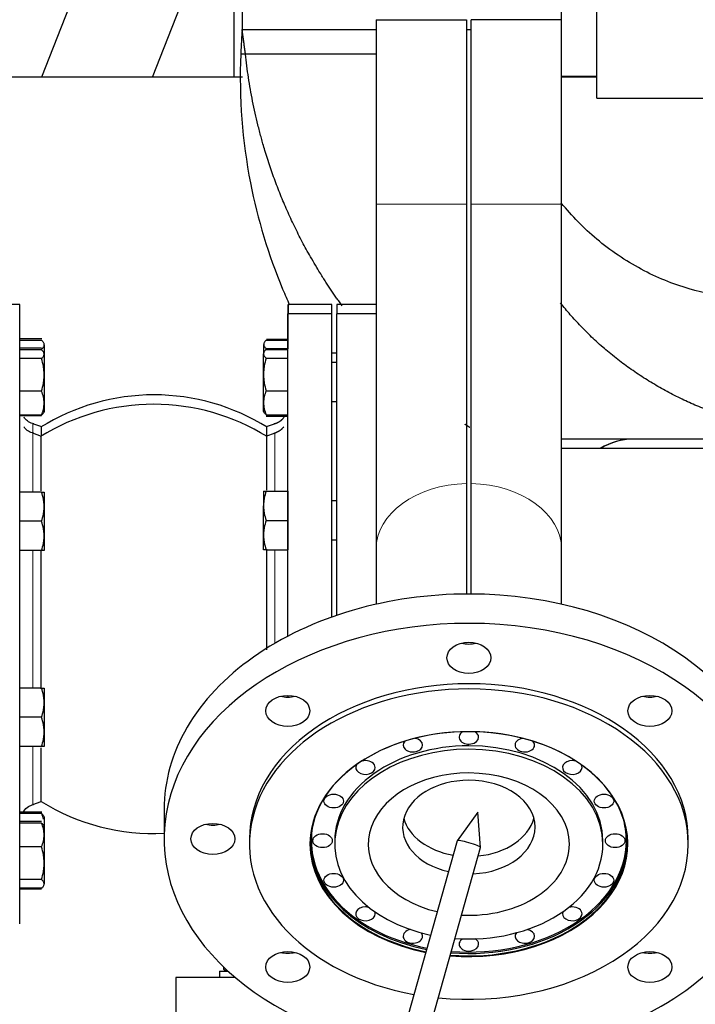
# Model space of a CAD drawing. Header units: inches. Extents: x 0 to 29700, y -16 to 21000.
# Tile 93 of 256: x 2117 to 2394, y 15903 to 16306. Entities that reach past the tile are written whole.
import ezdxf

# ---------------------------------------------------------------- set-up
doc = ezdxf.new("R2010")
doc.units = ezdxf.units.IN
doc.layers.add('1', color=7, linetype='Continuous', true_color=0xffffff)

msp = doc.modelspace()

# ---------------------------------------------------------------- linework, layer by layer
at = {"layer": '1', "color": 2, "linetype": 'Continuous', "lineweight": 25}
for p, q in [((2207.901, 16443.494), (2207.901, 16302.494)), ((2178.778, 16418.975), (2125.672, 16282.91)), ((2353.401, 16274.35), (2353.401, 16377.377)), ((2171.189, 16282.915), (2207.9, 16376.974)), ((2204.497, 16368.25), (2204.497, 16282.92)), ((2338.901, 16306.494), (2338.901, 16346.494)), ((2262.851, 16306.494), (2262.851, 16230.836)), ((2262.851, 16306.494), (2299.901, 16306.494)), ((2338.951, 16306.494), (2301.901, 16306.494)), ((2338.951, 16230.836), (2338.951, 16306.494)), ((2207.901, 16302.494), (2262.851, 16302.494)), ((2207.901, 16302.494), (2262.851, 16302.494)), ((2299.901, 16302.494), (2301.9, 16302.494)), ((2299.901, 16302.494), (2301.9, 16302.494)), ((2208.049, 16282.916), (2107.901, 16282.916)), ((2353.396, 16282.916), (2338.947, 16282.916)), ((2338.951, 16283.388), (2353.401, 16283.388)), ((2353.401, 16274.35), (2458.767, 16274.35)), ((2262.851, 16230.836), (2262.851, 16089.415)), ((2338.951, 16089.415), (2338.951, 16230.836)), ((2116.753, 16189.694), (2098.753, 16189.694)), ((2244.753, 16189.694), (2226.753, 16189.694)), ((2244.753, 16189.694), (2244.753, 16189.694)), ((2246.753, 16189.694), (2246.753, 16185.839)), ((2262.851, 16189.694), (2246.753, 16189.694)), ((2244.675, 16185.839), (2226.675, 16185.839)), ((2244.675, 16185.839), (2244.675, 16185.839)), ((2262.851, 16185.839), (2246.675, 16185.839)), ((2246.675, 16185.839), (2246.675, 16176.324)), ((2125.707, 16175.622), (2116.778, 16175.622)), ((2217.85, 16175.492), (2226.662, 16175.492)), ((2246.675, 16176.324), (2246.675, 16062.263)), ((2116.7, 16171.157), (2116.7, 16171.768)), ((2125.628, 16171.768), (2116.7, 16171.768)), ((2116.7, 16167.57), (2116.7, 16171.157)), ((2125.628, 16171.157), (2116.7, 16171.157)), ((2116.778, 16171.768), (2116.778, 16175.011)), ((2125.707, 16175.011), (2116.778, 16175.011)), ((2126.778, 16173.218), (2126.778, 16164.733)), ((2216.778, 16169.918), (2216.778, 16173.366)), ((2217.772, 16171.638), (2226.7, 16171.638)), ((2217.772, 16171.305), (2226.7, 16171.305)), ((2217.85, 16175.159), (2226.662, 16175.159)), ((2125.628, 16167.57), (2116.7, 16167.57)), ((2116.7, 16154.186), (2116.7, 16167.57)), ((2126.7, 16169.364), (2126.7, 16160.878)), ((2216.7, 16161.026), (2216.7, 16169.512)), ((2217.772, 16167.718), (2226.7, 16167.718)), ((2246.676, 16169.775), (2244.772, 16169.775)), ((2116.7, 16165.911), (2116.692, 16165.911)), ((2116.7, 16165.773), (2116.692, 16165.773)), ((2126.778, 16164.733), (2126.778, 16153.142)), ((2246.675, 16165.92), (2244.693, 16165.92)), ((2126.7, 16160.878), (2126.7, 16149.287)), ((2216.7, 16149.435), (2216.7, 16161.026)), ((2116.7, 16144.388), (2116.7, 16154.186)), ((2125.628, 16154.186), (2116.7, 16154.186)), ((2126.778, 16153.142), (2126.778, 16149.627)), ((2217.772, 16154.334), (2226.7, 16154.334)), ((2116.697, 16149.773), (2116.7, 16149.773)), ((2126.7, 16149.287), (2126.7, 16145.773)), ((2216.7, 16145.92), (2216.7, 16149.435)), ((2244.698, 16149.92), (2246.675, 16149.92)), ((2125.628, 16144.388), (2116.7, 16144.388)), ((2125.628, 16144.055), (2116.7, 16144.055)), ((2217.772, 16144.536), (2226.7, 16144.536)), ((2217.772, 16143.925), (2226.672, 16143.925)), ((2125.747, 16139.507), (2122.081, 16140.806)), ((2221.425, 16140.806), (2217.76, 16139.507)), ((2125.668, 16135.653), (2122.003, 16136.951)), ((2221.347, 16136.951), (2217.681, 16135.653)), ((2368.087, 16134.544), (2338.951, 16134.544)), ((2368.168, 16134.544), (2368.087, 16134.544)), ((2368.168, 16134.544), (2368.087, 16134.544)), ((2457.537, 16134.544), (2368.168, 16134.544)), ((2481.933, 16130.689), (2338.952, 16130.689)), ((2299.901, 16116.311), (2299.901, 16071.022)), ((2301.901, 16071.022), (2301.901, 16116.311)), ((2125.628, 16112.852), (2116.704, 16112.852)), ((2126.7, 16112.852), (2126.7, 16106.852)), ((2216.7, 16113.19), (2216.7, 16107.19)), ((2217.772, 16113.19), (2226.7, 16113.19)), ((2226.7, 16113.19), (2226.7, 16101.19)), ((2126.7, 16106.852), (2126.7, 16094.852)), ((2216.7, 16095.19), (2216.7, 16107.19)), ((2226.701, 16109.19), (2226.7, 16109.19)), ((2246.675, 16109.19), (2244.705, 16109.19)), ((2125.628, 16100.852), (2116.706, 16100.852)), ((2217.772, 16101.19), (2226.7, 16101.19)), ((2226.7, 16101.19), (2226.7, 16089.19)), ((2126.7, 16094.852), (2126.7, 16088.852)), ((2216.7, 16089.19), (2216.7, 16095.19)), ((2244.707, 16093.19), (2246.675, 16093.19)), ((2125.628, 16088.852), (2116.707, 16088.852)), ((2217.772, 16089.19), (2226.7, 16089.19)), ((2262.851, 16089.415), (2262.851, 16066.829)), ((2338.951, 16066.829), (2338.951, 16089.415)), ((2125.628, 16032.488), (2116.707, 16032.488)), ((2126.7, 16032.488), (2126.7, 16026.488)), ((2126.7, 16026.488), (2126.7, 16014.488)), ((2226.7, 16029.479), (2226.7, 16028.772)), ((2226.702, 16028.827), (2226.7, 16028.827)), ((2125.628, 16020.488), (2116.706, 16020.488)), ((2126.7, 16014.488), (2126.7, 16008.488)), ((2125.628, 16008.488), (2116.704, 16008.488)), ((2122.003, 15984.727), (2125.478, 15985.959)), ((2125.707, 15981.619), (2116.778, 15981.619)), ((2175.901, 15982.636), (2175.901, 15970.615)), ((2304.597, 15981.632), (2296.099, 15969.869)), ((2305.717, 15967.164), (2304.597, 15981.632)), ((2116.7, 15977.15), (2116.7, 15977.765)), ((2125.628, 15977.765), (2116.7, 15977.765)), ((2125.707, 15981.005), (2116.778, 15981.005)), ((2126.778, 15979.62), (2126.778, 15976.106)), ((2116.7, 15967.352), (2116.7, 15977.15)), ((2125.628, 15977.15), (2116.7, 15977.15)), ((2126.7, 15975.766), (2126.7, 15972.251)), ((2126.778, 15976.106), (2126.778, 15964.515)), ((2296.088, 15969.848), (1973.248, 14822.172)), ((2116.7, 15971.908), (2116.697, 15971.908)), ((2116.7, 15971.766), (2116.697, 15971.766)), ((2126.7, 15972.251), (2126.7, 15960.66)), ((2210.901, 15970.615), (2210.901, 15968.494)), ((2245.901, 15969.908), (2245.901, 15968.494)), ((2355.901, 15968.494), (2355.901, 15969.908)), ((2390.901, 15968.494), (2390.901, 15970.615)), ((1982.875, 14819.464), (2305.715, 15967.14)), ((2125.628, 15967.352), (2116.7, 15967.352)), ((2116.7, 15953.968), (2116.7, 15967.352)), ((2305.714, 15967.14), (2305.715, 15967.14)), ((2305.715, 15967.14), (2305.717, 15967.164)), ((2126.778, 15964.515), (2126.778, 15956.029)), ((2126.7, 15960.66), (2126.7, 15952.175)), ((2116.692, 15955.766), (2116.7, 15955.766)), ((2116.7, 15950.382), (2116.7, 15953.968)), ((2125.628, 15953.968), (2116.7, 15953.968)), ((2125.628, 15950.382), (2116.7, 15950.382)), ((2125.628, 15950.052), (2116.7, 15950.052)), ((2116.683, 15939.694), (2116.753, 15939.694)), ((2200.206, 15918.244), (2200.206, 15917.198)), ((2200.206, 15917.198), (2201.598, 15916.394)), ((2205.114, 15913.827), (2180.654, 15913.827)), ((2180.654, 15913.827), (2180.654, 15898.827)), ((2198.598, 15916.394), (2202.183, 15916.394)), ((2198.598, 15916.394), (2198.598, 15913.894)), ((2198.598, 15913.894), (2205.034, 15913.894)), ((2204.598, 15913.893), (2204.598, 15913.826))]:
    msp.add_line(p, q, dxfattribs=at)
at = {"layer": '1', "color": 110, "linetype": 'Continuous', "lineweight": 13}
for p, q in [((2262.851, 16230.836), (2299.901, 16230.836)), ((2338.951, 16230.836), (2301.901, 16230.836))]:
    msp.add_line(p, q, dxfattribs=at)
at = {"layer": '1', "color": 2, "linetype": 'Continuous', "lineweight": 25}
for centre, start, end in [((2171.753, 16064.694), 90, 121.88578), ((2171.753, 16064.694), 58.11616, 90), ((2171.675, 16060.839), 90, 121.88578), ((2171.675, 16060.839), 58.11616, 90), ((2171.675, 16060.839), 238.30335, 272.75274)]:
    msp.add_arc(centre, 87.985, start, end, dxfattribs=at)
for centre, major_axis, ratio, start_param, end_param in [((2116.753, 16064.694), (0, -125), 0.0002603, 2.5899704, 3.1415128), ((2226.753, 16064.694), (0, 125), 0.0002603, 0, 0.2490476), ((2226.753, 16064.694), (0, 125), 0.0002603, 6.0342905, 6.2831853), ((2244.753, 16064.694), (0, 125), 0.0002603, 5.8922316, 6.2831853), ((2116.675, 16060.839), (0, -125), 0.0002603, 0.0000219, 3.1415128), ((2226.675, 16060.839), (0, 125), 0.0002603, 0, 0.4825072), ((2226.675, 16060.839), (0, 125), 0.0002603, 5.8922316, 6.2831853), ((2244.675, 16060.839), (0, 125), 0.0002603, 5.8922316, 6.2831853), ((2244.753, 16064.694), (0, 125), 0.0002603, 5.6542559, 5.8922316), ((2226.675, 16060.839), (0, 125), 0.0002603, 4.6557203, 5.8922316), ((2244.675, 16060.839), (0, 125), 0.0002603, 4.7183558, 5.8922316), ((2226.675, 16060.839), (0, 83.653), 0.0002603, 5.8922316, 6.1707534), ((2226.675, 16060.839), (0, 83.653), 0.0002603, 5.3884968, 5.8922316), ((2368.087, 16064.694), (0, -69.85), 0.580703, 3.1415927, 3.4752887), ((2368.168, 16064.694), (0, 69.85), 0.580703, 0, 0.3337942), ((2226.7, 16101.19), (0, 9), 0.0002603, 5.8922316, 6.2831802), ((2226.7, 16101.19), (0, 9), 0.0002603, 3.1415978, 5.8922316), ((2226.675, 16060.839), (0, 83.653), 0.0002603, 4.6276423, 5.0581387), ((2300.901, 15982.636), (125, 0), 0.7071068, 1.5707963, 3.1415927), ((2300.901, 15982.636), (125, 0), 0.7071068, 0, 1.5707963), ((2300.901, 15970.615), (125, 0), 0.7071068, 1.5707963, 4.4800093), ((2300.901, 15970.615), (125, 0), 0.7071068, 0, 1.5707963), ((2300.901, 16056.882), (9, 0), 0.7071068, 4.3775148, 5.0472631), ((2300.901, 15970.615), (90, 0), 0.7071068, 1.5707963, 3.1415927), ((2300.901, 15970.615), (90, 0), 0.7071068, 0, 1.5707963), ((2300.901, 15968.494), (90, 0), 0.7071068, 1.5707963, 4.4594908), ((2300.901, 15968.494), (90, 0), 0.7071068, 0, 1.5707963), ((2226.655, 16035.136), (9, 0), 0.7071068, 4.3775148, 5.0472631), ((2375.148, 16035.136), (9, 0), 0.7071068, 4.3775148, 5.0472631), ((2300.901, 15968.635), (65, 0), 0.7071068, 1.5707963, 4.438285), ((2300.901, 15968.494), (-65.2, 0), 0.7071068, 4.712389, 6.2831853), ((2300.901, 15968.494), (-65.2, 0), 0.7071068, 1.4526921, 4.712389), ((2300.901, 16012.334), (4, 0), 0.7071068, 2.233476, 6.2831853), ((2300.901, 15968.635), (65, 0), 0.7071068, 0, 1.5707963), ((2300.901, 16012.334), (4, 0), 0.7071068, 0, 0.9081166), ((2277.94, 16009.105), (4, 0), 0.7071068, 2.5557838, 6.2831853), ((2277.94, 16009.105), (4, 0), 0.7071068, 0, 1.3488232), ((2323.862, 16009.105), (4, 0), 0.7071068, 1.7927695, 6.2831853), ((2323.862, 16009.105), (4, 0), 0.7071068, 0, 0.5858089), ((2300.901, 15968.494), (55, 0), 0.7071068, 1.5707963, 4.4233625), ((2300.901, 15969.908), (55, 0), 0.7071068, 1.5707963, 3.1415927), ((2300.901, 15969.908), (55, 0), 0.7071068, 0, 1.5707963), ((2300.901, 15968.494), (55, 0), 0.7071068, 0, 1.5707963), ((2258.475, 15999.908), (4, 0), 0.7071068, 1.5707963, 1.9430751), ((2258.475, 15999.908), (4, 0), 0.7071068, 0, 1.5707963), ((2343.328, 15999.908), (4, 0), 0.7071068, 1.5707963, 6.2831853), ((2343.328, 15999.908), (4, 0), 0.7071068, 1.1985176, 1.5707963), ((2258.475, 15999.908), (4, 0), 0.7071068, 2.7278842, 6.2831853), ((2300.901, 15968.494), (41.25, 0), 0.7071068, 1.5707963, 4.3922411), ((2300.901, 15968.494), (41.25, 0), 0.7071068, 0, 1.5707963), ((2343.328, 15999.908), (4, 0), 0.7071068, 0, 0.4137085), ((2300.901, 15975.475), (27.15, 0), 0.7071068, 1.5707963, 4.3991133), ((2300.901, 15975.475), (27.15, 0), 0.7071068, 0, 1.5707963), ((2300.901, 15969.908), (64.6, 0), 0.7071068, 2.9311059, 4.4431938), ((2300.901, 15982.636), (-27.15, 0), 0.7071068, 0.1875138, 1.3304645), ((2300.901, 15982.636), (-27.15, 0), 0.7071068, 1.7122662, 2.9540788), ((2300.901, 15969.908), (64.6, 0), 0.7071068, 0, 0.2104867), ((2195.901, 15982.636), (9, 0), 0.7071068, 4.3775148, 5.0472631), ((2300.901, 15975.475), (27.15, 0), 0.7071068, 4.777577, 6.2831853), ((2300.901, 15969.625), (-65, 0), 0.7071068, 0, 1.3008157), ((2300.901, 15970.615), (125, 0), 0.7071068, 4.5615925, 6.2831853), ((2300.901, 15969.625), (-65, 0), 0.7071068, 1.4577972, 3.1415927), ((2300.901, 15969.908), (64.6, 0), 0.7071068, 4.6010588, 6.2831853), ((2300.901, 15968.494), (4.813, -1.354), 0.1136974, 0.0419258, 3.1415978), ((2300.901, 15968.494), (-65.2, 0), 0.7071068, 0, 1.2962997), ((2300.901, 15968.494), (90, 0), 0.7071068, 4.5726863, 6.2831853), ((2300.901, 15968.635), (65, 0), 0.7071068, 4.5951683, 6.2831853), ((2300.901, 15968.494), (55, 0), 0.7071068, 4.6088146, 6.2831853), ((2300.901, 15968.494), (41.25, 0), 0.7071068, 4.639936, 6.2831853), ((2116.753, 16064.694), (0, -125), 0.0002603, 0.0000219, 0.4099015), ((2258.475, 15939.908), (4, 0), 0.7071068, 1.5707963, 6.2831853), ((2258.475, 15939.908), (4, 0), 0.7071068, 1.1955724, 1.5707963), ((2343.328, 15939.908), (4, 0), 0.7071068, 1.5707963, 1.9460203), ((2343.328, 15939.908), (4, 0), 0.7071068, 0, 1.5707963), ((2258.475, 15939.908), (4, 0), 0.7071068, 0, 0.326922), ((2343.328, 15939.908), (4, 0), 0.7071068, 2.8146707, 6.2831853), ((2277.94, 15930.711), (4, 0), 0.7071068, 1.8046486, 6.2831853), ((2323.862, 15930.711), (4, 0), 0.7071068, 0, 1.336944), ((2277.94, 15930.711), (4, 0), 0.7071068, 0, 0.525235), ((2300.901, 15927.481), (4, 0), 0.7071068, 2.2704879, 6.2831853), ((2300.901, 15927.481), (4, 0), 0.7071068, 0, 0.8711047), ((2323.862, 15930.711), (4, 0), 0.7071068, 2.6163576, 6.2831853), ((2226.655, 15930.136), (9, 0), 0.7071068, 4.3775148, 5.0472631), ((2375.148, 15930.136), (9, 0), 0.7071068, 4.3775148, 5.0472631)]:
    msp.add_ellipse(centre, major_axis=major_axis, ratio=ratio, start_param=start_param, end_param=end_param, dxfattribs=at)
at = {"layer": '1', "color": 110, "linetype": 'Continuous', "lineweight": 13}
for centre, major_axis, ratio, start_param, end_param in [((2226.675, 16060.839), (0, 83.653), 0.0002603, 6.1707534, 6.2831283), ((2122.081, 16064.694), (0, -76.112), 0.0002603, 2.8206811, 3.1419095), ((2122.003, 16060.839), (0, -76.112), 0.0002603, 2.3231314, 3.1419095), ((2221.347, 16060.839), (0, 76.112), 0.0002603, 5.8922316, 6.282967), ((2221.347, 16060.839), (0, 76.112), 0.0002603, 5.4707673, 5.8922316), ((2368.087, 16064.694), (0, 69.85), 0.580703, 0, 0.3337942), ((2368.168, 16064.694), (0, -69.85), 0.580703, 3.1415927, 3.4752887), ((2300.901, 16089.415), (38.05, 0), 0.7071068, 1.5970806, 3.1415927), ((2300.901, 16089.415), (38.05, 0), 0.7071068, 0, 1.5445121), ((2122.003, 16060.839), (0, -76.112), 0.0002603, 1.1890165, 1.9476129), ((2221.347, 16060.839), (0, 76.112), 0.0002603, 4.5803221, 5.0940707), ((2122.003, 16060.839), (0, -76.112), 0.0002603, 0.0006113, 0.8123199)]:
    msp.add_ellipse(centre, major_axis=major_axis, ratio=ratio, start_param=start_param, end_param=end_param, dxfattribs=at)
at = {"layer": '1', "color": 2, "linetype": 'Continuous', "lineweight": 25}
for centre, major_axis in [((2300.901, 16044.861), (9, 0)), ((2226.655, 16023.115), (9, 0)), ((2375.148, 16023.115), (9, 0)), ((2245.469, 15986.144), (4, 0)), ((2356.334, 15986.144), (4, 0)), ((2195.901, 15970.615), (9, 0)), ((2240.901, 15969.908), (4, 0)), ((2360.901, 15969.908), (4, 0)), ((2245.469, 15953.672), (4, 0)), ((2356.334, 15953.672), (4, 0)), ((2226.655, 15918.115), (9, 0)), ((2375.148, 15918.115), (9, 0))]:
    msp.add_ellipse(centre, major_axis=major_axis, ratio=0.7071068, dxfattribs=at)
for points, degree in [([(2299.901, 16306.494), (2299.901, 16281.275), (2299.901, 16256.055), (2299.901, 16230.836)], 3), ([(2301.901, 16230.836), (2301.901, 16256.055), (2301.901, 16281.275), (2301.901, 16306.494)], 3), ([(2207.901, 16302.494), (2207.324, 16292.369)], 1), ([(2209.291, 16292.369), (2208.596, 16297.431), (2207.901, 16302.494)], 2), ([(2209.291, 16292.369), (2209.034, 16292.369), (2208.519, 16292.369), (2207.864, 16292.369), (2207.427, 16292.369), (2207.324, 16292.369), (2207.324, 16292.369)], 3), ([(2262.851, 16292.369), (2244.998, 16292.369), (2227.145, 16292.369), (2209.291, 16292.369)], 3), ([(2225.085, 16143.459), (2223.477, 16141.358), (2220.931, 16140.713)], 2), ([(2225.007, 16139.604), (2223.399, 16137.504), (2220.852, 16136.859)], 2), ([(2126.459, 15978.714), (2126.274, 15979.485), (2126.016, 15980.248), (2125.707, 15981.005)], 3)]:
    msp.add_open_spline(points, degree=degree, dxfattribs=at)
for points, knots in [([(2207.324, 16292.369), (2206.625, 16274.382), (2209.082, 16241.787), (2219.378, 16207.78), (2226.384, 16191.714), (2227.357, 16189.576)], [0, 0, 0, 0, 0.5021489, 0.9332375, 1, 1, 1, 1]), ([(2299.901, 16230.836), (2299.901, 16228.183), (2299.901, 16225.522), (2299.901, 16222.52), (2299.901, 16222.186), (2299.901, 16221.519), (2299.901, 16220.519), (2299.901, 16219.521), (2299.901, 16217.528), (2299.901, 16216.203), (2299.901, 16212.239), (2299.901, 16209.611), (2299.901, 16204.383), (2299.901, 16199.184), (2299.901, 16191.469), (2299.901, 16186.383), (2299.901, 16181.325), (2299.901, 16178.81), (2299.901, 16175.06), (2299.901, 16173.19), (2299.901, 16171.018), (2299.901, 16170.089), (2299.901, 16169.471), (2299.901, 16169.161), (2299.901, 16166.384), (2299.901, 16163.95), (2299.901, 16159.153), (2299.901, 16156.789), (2299.901, 16152.131), (2299.901, 16147.54), (2299.901, 16140.859), (2299.901, 16136.542), (2299.901, 16132.293), (2299.901, 16130.204), (2299.901, 16127.121), (2299.901, 16125.593), (2299.901, 16124.085), (2299.901, 16123.334), (2299.901, 16123.084), (2299.901, 16122.586), (2299.901, 16122.338), (2299.901, 16120.113), (2299.901, 16118.186), (2299.901, 16116.311)], [0, 0, 0, 0, 0.0625, 0.0625, 0.0703125, 0.0703125, 0.078125, 0.09375, 0.09375, 0.125, 0.125, 0.1875, 0.1875, 0.25, 0.3125, 0.375, 0.375, 0.4375, 0.4375, 0.46875, 0.484375, 0.4921875, 0.4921875, 0.5, 0.5, 0.5625, 0.5625, 0.625, 0.625, 0.6875, 0.75, 0.8125, 0.8125, 0.875, 0.875, 0.90625, 0.921875, 0.921875, 0.9296875, 0.9296875, 0.9375, 0.9375, 1, 1, 1, 1]), ([(2301.901, 16116.311), (2301.901, 16118.186), (2301.901, 16120.113), (2301.901, 16122.338), (2301.901, 16122.586), (2301.901, 16123.084), (2301.901, 16123.334), (2301.901, 16124.085), (2301.901, 16125.593), (2301.901, 16127.121), (2301.901, 16130.204), (2301.901, 16132.293), (2301.901, 16136.542), (2301.901, 16140.859), (2301.901, 16147.54), (2301.901, 16152.131), (2301.901, 16156.789), (2301.901, 16159.153), (2301.901, 16163.95), (2301.901, 16166.384), (2301.901, 16169.161), (2301.901, 16169.471), (2301.901, 16170.089), (2301.901, 16171.018), (2301.901, 16173.19), (2301.901, 16175.06), (2301.901, 16178.81), (2301.901, 16181.325), (2301.901, 16186.383), (2301.901, 16191.469), (2301.901, 16199.184), (2301.901, 16204.383), (2301.901, 16209.611), (2301.901, 16212.239), (2301.901, 16216.203), (2301.901, 16217.528), (2301.901, 16219.521), (2301.901, 16220.519), (2301.901, 16221.519), (2301.901, 16222.186), (2301.901, 16222.52), (2301.901, 16225.522), (2301.901, 16228.183), (2301.901, 16230.836)], [0, 0, 0, 0, 0.0625, 0.0625, 0.0703125, 0.0703125, 0.078125, 0.078125, 0.09375, 0.125, 0.125, 0.1875, 0.1875, 0.25, 0.3125, 0.375, 0.375, 0.4375, 0.4375, 0.5, 0.5, 0.5078125, 0.5078125, 0.515625, 0.53125, 0.5625, 0.5625, 0.625, 0.625, 0.6875, 0.75, 0.8125, 0.8125, 0.875, 0.875, 0.90625, 0.90625, 0.921875, 0.9296875, 0.9296875, 0.9375, 0.9375, 1, 1, 1, 1]), ([(2429.777, 16192.388), (2416.358, 16191.283), (2396.583, 16193.172), (2371.021, 16203.664), (2353.247, 16215.72), (2343.186, 16225.987), (2338.827, 16231.38)], [0, 0, 0, 0, 0.3766035, 0.5830791, 0.7978413, 1, 1, 1, 1]), ([(2126.7, 16169.364), (2126.7, 16169.517), (2126.675, 16169.669), (2126.577, 16169.971), (2126.504, 16170.121), (2126.225, 16170.569), (2125.955, 16170.864), (2125.628, 16171.157)], [0, 0, 0, 0, 0.25, 0.25, 0.5, 0.5, 1, 1, 1, 1]), ([(2126.778, 16173.218), (2126.778, 16173.371), (2126.753, 16173.523), (2126.655, 16173.825), (2126.583, 16173.975), (2126.303, 16174.423), (2126.033, 16174.718), (2125.707, 16175.011)], [0, 0, 0, 0, 0.25, 0.25, 0.5, 0.5, 1, 1, 1, 1]), ([(2125.707, 16171.425), (2126.033, 16171.718), (2126.303, 16172.013), (2126.583, 16172.461), (2126.655, 16172.611), (2126.753, 16172.913), (2126.778, 16173.065), (2126.778, 16173.218)], [0, 0, 0, 0, 0.5, 0.5, 0.75, 0.75, 1, 1, 1, 1]), ([(2217.772, 16171.305), (2217.445, 16171.012), (2217.176, 16170.717), (2216.896, 16170.269), (2216.823, 16170.119), (2216.725, 16169.817), (2216.7, 16169.665), (2216.7, 16169.512)], [0, 0, 0, 0, 0.5, 0.5, 0.75, 0.75, 1, 1, 1, 1]), ([(2217.85, 16175.159), (2217.524, 16174.866), (2217.254, 16174.571), (2216.974, 16174.123), (2216.902, 16173.973), (2216.804, 16173.671), (2216.778, 16173.519), (2216.778, 16173.366)], [0, 0, 0, 0, 0.5, 0.5, 0.75, 0.75, 1, 1, 1, 1]), ([(2216.778, 16173.366), (2216.778, 16173.213), (2216.804, 16173.061), (2216.902, 16172.759), (2216.974, 16172.609), (2217.254, 16172.161), (2217.524, 16171.866), (2217.85, 16171.573)], [0, 0, 0, 0, 0.25, 0.25, 0.5, 0.5, 1, 1, 1, 1]), ([(2125.628, 16167.57), (2125.955, 16167.863), (2126.225, 16168.159), (2126.504, 16168.606), (2126.577, 16168.757), (2126.675, 16169.059), (2126.7, 16169.211), (2126.7, 16169.364)], [0, 0, 0, 0, 0.5, 0.5, 0.75, 0.75, 1, 1, 1, 1]), ([(2126.7, 16160.878), (2126.7, 16161.449), (2126.675, 16162.017), (2126.577, 16163.144), (2126.504, 16163.704), (2126.225, 16165.375), (2125.955, 16166.477), (2125.628, 16167.57)], [0, 0, 0, 0, 0.25, 0.25, 0.5, 0.5, 1, 1, 1, 1]), ([(2216.7, 16169.512), (2216.7, 16169.359), (2216.725, 16169.207), (2216.823, 16168.904), (2216.896, 16168.754), (2217.176, 16168.307), (2217.445, 16168.011), (2217.772, 16167.718)], [0, 0, 0, 0, 0.25, 0.25, 0.5, 0.5, 1, 1, 1, 1]), ([(2217.772, 16167.718), (2217.445, 16166.625), (2217.176, 16165.523), (2216.896, 16163.852), (2216.823, 16163.292), (2216.725, 16162.165), (2216.7, 16161.597), (2216.7, 16161.026)], [0, 0, 0, 0, 0.5, 0.5, 0.75, 0.75, 1, 1, 1, 1]), ([(2125.628, 16154.186), (2125.955, 16155.279), (2126.225, 16156.381), (2126.504, 16158.052), (2126.577, 16158.613), (2126.675, 16159.74), (2126.7, 16160.307), (2126.7, 16160.878)], [0, 0, 0, 0, 0.5, 0.5, 0.75, 0.75, 1, 1, 1, 1]), ([(2216.7, 16161.026), (2216.7, 16160.455), (2216.725, 16159.888), (2216.823, 16158.761), (2216.896, 16158.2), (2217.176, 16156.529), (2217.445, 16155.427), (2217.772, 16154.334)], [0, 0, 0, 0, 0.25, 0.25, 0.5, 0.5, 1, 1, 1, 1]), ([(2126.7, 16149.287), (2126.7, 16149.705), (2126.675, 16150.12), (2126.577, 16150.946), (2126.504, 16151.356), (2126.225, 16152.579), (2125.955, 16153.386), (2125.628, 16154.186)], [0, 0, 0, 0, 0.25, 0.25, 0.5, 0.5, 1, 1, 1, 1]), ([(2217.772, 16154.334), (2217.445, 16153.534), (2217.176, 16152.727), (2216.896, 16151.504), (2216.823, 16151.094), (2216.725, 16150.268), (2216.7, 16149.853), (2216.7, 16149.435)], [0, 0, 0, 0, 0.5, 0.5, 0.75, 0.75, 1, 1, 1, 1]), ([(2125.628, 16144.388), (2125.955, 16145.189), (2126.225, 16145.995), (2126.504, 16147.219), (2126.577, 16147.629), (2126.675, 16148.454), (2126.7, 16148.869), (2126.7, 16149.287)], [0, 0, 0, 0, 0.5, 0.5, 0.75, 0.75, 1, 1, 1, 1]), ([(2216.7, 16149.435), (2216.7, 16149.017), (2216.725, 16148.602), (2216.823, 16147.777), (2216.896, 16147.366), (2217.176, 16146.143), (2217.445, 16145.336), (2217.772, 16144.536)], [0, 0, 0, 0, 0.25, 0.25, 0.5, 0.5, 1, 1, 1, 1]), ([(2122.426, 16140.819), (2122.045, 16140.881), (2120.959, 16141.164), (2119.583, 16142.144), (2118.754, 16143.061), (2118.454, 16143.474)], [0, 0, 0, 0, 0.2321462, 0.6923076, 1, 1, 1, 1]), ([(2126.7, 16146.181), (2126.7, 16146.028), (2126.675, 16145.876), (2126.577, 16145.574), (2126.504, 16145.424), (2126.225, 16144.976), (2125.955, 16144.681), (2125.628, 16144.388)], [0, 0, 0, 0, 0.25, 0.25, 0.5, 0.5, 1, 1, 1, 1]), ([(2217.772, 16144.536), (2217.445, 16144.829), (2217.176, 16145.124), (2216.896, 16145.572), (2216.823, 16145.722), (2216.725, 16146.024), (2216.7, 16146.176), (2216.7, 16146.329)], [0, 0, 0, 0, 0.5, 0.5, 0.75, 0.75, 1, 1, 1, 1]), ([(2122.348, 16136.964), (2121.966, 16137.026), (2120.88, 16137.309), (2119.504, 16138.29), (2118.675, 16139.207), (2118.375, 16139.62)], [0, 0, 0, 0, 0.2321462, 0.6923076, 1, 1, 1, 1]), ([(2125.556, 16136.335), (2125.556, 16136.677), (2125.556, 16137.321), (2125.556, 16138.123), (2125.556, 16138.76), (2125.556, 16139.068), (2125.556, 16139.254), (2125.556, 16139.308), (2125.556, 16139.379), (2125.556, 16139.401), (2125.556, 16139.43), (2125.556, 16139.44), (2125.556, 16139.458), (2125.556, 16139.534), (2125.556, 16139.571), (2125.556, 16139.574), (2125.556, 16139.575), (2125.556, 16139.574)], [0, 0, 0, 0, 0.1596026, 0.3251656, 0.4907285, 0.6562914, 0.6562914, 0.7390728, 0.7390728, 0.7804636, 0.7804636, 0.8011589, 0.8011589, 0.8218543, 0.9874172, 0.9874172, 1, 1, 1, 1]), ([(2217.95, 16139.574), (2217.95, 16139.573), (2217.95, 16139.516), (2217.95, 16139.262), (2217.95, 16138.824), (2217.95, 16138.414), (2217.95, 16137.943), (2217.95, 16137.678), (2217.95, 16137.235), (2217.95, 16137.079), (2217.95, 16136.835), (2217.95, 16136.751), (2217.95, 16136.581), (2217.95, 16136.493), (2217.95, 16136.048), (2217.95, 16135.279), (2217.95, 16134.393), (2217.95, 16133.922)], [0, 0, 0, 0, 0.1170535, 0.2431887, 0.3693239, 0.4954591, 0.4954591, 0.6215943, 0.6215943, 0.684662, 0.684662, 0.7161958, 0.7161958, 0.7477296, 0.7477296, 0.8738648, 1, 1, 1, 1]), ([(2125.477, 16113.296), (2125.477, 16113.405), (2125.477, 16113.513), (2125.477, 16114.492), (2125.477, 16115.343), (2125.477, 16116.384), (2125.477, 16116.591), (2125.477, 16117.002), (2125.477, 16117.613), (2125.477, 16118.209), (2125.477, 16119.383), (2125.477, 16120.896), (2125.478, 16123.013), (2125.478, 16124.98), (2125.478, 16126.795), (2125.478, 16127.904), (2125.478, 16128.697), (2125.478, 16129.083), (2125.478, 16129.456), (2125.478, 16129.7), (2125.478, 16129.821), (2125.478, 16130.417), (2125.478, 16130.863), (2125.478, 16131.697), (2125.478, 16132.471), (2125.478, 16133.457), (2125.478, 16134.268), (2125.478, 16134.905), (2125.478, 16135.213), (2125.478, 16135.399), (2125.478, 16135.454), (2125.478, 16135.525), (2125.478, 16135.546), (2125.478, 16135.576), (2125.478, 16135.586), (2125.478, 16135.603), (2125.478, 16135.68), (2125.478, 16135.717), (2125.478, 16135.72), (2125.478, 16135.72), (2125.478, 16135.72)], [0, 0, 0, 0, 0.0076543, 0.0076543, 0.0693827, 0.0693827, 0.0848148, 0.0848148, 0.1002469, 0.1311111, 0.1311111, 0.1928395, 0.2545679, 0.3162963, 0.3780247, 0.4397531, 0.4397531, 0.4706173, 0.4860494, 0.4860494, 0.5014815, 0.5014815, 0.5632099, 0.5632099, 0.6249383, 0.6866667, 0.7483951, 0.8101235, 0.8718519, 0.8718519, 0.902716, 0.902716, 0.9181481, 0.9181481, 0.9258642, 0.9258642, 0.9335802, 0.9953086, 0.9953086, 1, 1, 1, 1]), ([(2217.872, 16135.72), (2217.872, 16135.719), (2217.872, 16135.662), (2217.872, 16135.408), (2217.872, 16134.97), (2217.872, 16134.559), (2217.872, 16134.089), (2217.872, 16133.824), (2217.872, 16133.38), (2217.872, 16133.225), (2217.872, 16132.98), (2217.872, 16132.897), (2217.872, 16132.726), (2217.872, 16132.639), (2217.872, 16132.194), (2217.872, 16131.424), (2217.872, 16130.539), (2217.872, 16130.068)], [0, 0, 0, 0, 0.1170535, 0.2431887, 0.3693239, 0.4954591, 0.4954591, 0.6215943, 0.6215943, 0.684662, 0.684662, 0.7161958, 0.7161958, 0.7477296, 0.7477296, 0.8738648, 1, 1, 1, 1]), ([(2217.872, 16130.068), (2217.872, 16129.596), (2217.872, 16129.098), (2217.871, 16128.052), (2217.871, 16127.504), (2217.871, 16126.357), (2217.871, 16125.16), (2217.871, 16123.216), (2217.871, 16121.125), (2217.871, 16119.632), (2217.871, 16118.088), (2217.871, 16117.291), (2217.871, 16116.058), (2217.871, 16115.432), (2217.871, 16114.791), (2217.871, 16114.468), (2217.871, 16114.36), (2217.871, 16114.143), (2217.871, 16113.932), (2217.871, 16113.72), (2217.871, 16113.617)], [0, 0, 0, 0, 0.1231831, 0.1231831, 0.2463661, 0.2463661, 0.3695492, 0.4927322, 0.6159153, 0.7390983, 0.7390983, 0.8622814, 0.8622814, 0.9238729, 0.9546686, 0.9546686, 0.9700665, 0.9700665, 0.9854644, 1, 1, 1, 1]), ([(2125.628, 16112.852), (2125.955, 16112.852), (2126.225, 16112.852), (2126.504, 16112.852), (2126.577, 16112.852), (2126.674, 16112.852), (2126.7, 16112.852), (2126.7, 16112.852)], [0, 0, 0, 0, 0.5018539, 0.5018539, 0.7527808, 0.7527808, 1, 1, 1, 1]), ([(2126.7, 16106.852), (2126.7, 16107.364), (2126.675, 16107.872), (2126.577, 16108.883), (2126.504, 16109.385), (2126.225, 16110.884), (2125.955, 16111.872), (2125.628, 16112.852)], [0, 0, 0, 0, 0.25, 0.25, 0.5, 0.5, 1, 1, 1, 1]), ([(2216.7, 16113.19), (2216.703, 16113.19), (2216.728, 16113.19), (2216.823, 16113.19), (2216.896, 16113.19), (2217.176, 16113.19), (2217.445, 16113.19), (2217.772, 16113.19)], [0, 0, 0, 0, 0.2407099, 0.2407099, 0.4938066, 0.4938066, 1, 1, 1, 1]), ([(2217.772, 16113.19), (2217.445, 16112.21), (2217.176, 16111.222), (2216.896, 16109.724), (2216.823, 16109.222), (2216.725, 16108.211), (2216.7, 16107.702), (2216.7, 16107.19)], [0, 0, 0, 0, 0.5, 0.5, 0.75, 0.75, 1, 1, 1, 1]), ([(2125.628, 16100.852), (2125.955, 16101.832), (2126.225, 16102.82), (2126.504, 16104.318), (2126.577, 16104.82), (2126.675, 16105.831), (2126.7, 16106.34), (2126.7, 16106.852)], [0, 0, 0, 0, 0.5, 0.5, 0.75, 0.75, 1, 1, 1, 1]), ([(2216.7, 16107.19), (2216.7, 16106.678), (2216.725, 16106.17), (2216.823, 16105.159), (2216.896, 16104.657), (2217.176, 16103.158), (2217.445, 16102.171), (2217.772, 16101.19)], [0, 0, 0, 0, 0.25, 0.25, 0.5, 0.5, 1, 1, 1, 1]), ([(2126.7, 16094.852), (2126.7, 16095.364), (2126.675, 16095.872), (2126.577, 16096.883), (2126.504, 16097.385), (2126.225, 16098.884), (2125.955, 16099.872), (2125.628, 16100.852)], [0, 0, 0, 0, 0.25, 0.25, 0.5, 0.5, 1, 1, 1, 1]), ([(2217.772, 16101.19), (2217.445, 16100.21), (2217.176, 16099.222), (2216.896, 16097.724), (2216.823, 16097.222), (2216.725, 16096.211), (2216.7, 16095.702), (2216.7, 16095.19)], [0, 0, 0, 0, 0.5, 0.5, 0.75, 0.75, 1, 1, 1, 1]), ([(2125.628, 16088.852), (2125.955, 16089.832), (2126.225, 16090.82), (2126.504, 16092.318), (2126.577, 16092.82), (2126.675, 16093.831), (2126.7, 16094.34), (2126.7, 16094.852)], [0, 0, 0, 0, 0.5, 0.5, 0.75, 0.75, 1, 1, 1, 1]), ([(2216.7, 16095.19), (2216.7, 16094.678), (2216.725, 16094.17), (2216.823, 16093.159), (2216.896, 16092.657), (2217.176, 16091.158), (2217.445, 16090.171), (2217.772, 16089.19)], [0, 0, 0, 0, 0.25, 0.25, 0.5, 0.5, 1, 1, 1, 1]), ([(2125.477, 16032.113), (2125.477, 16033.198), (2125.477, 16035.43), (2125.477, 16038.857), (2125.477, 16041.212), (2125.477, 16043.586), (2125.477, 16044.784), (2125.477, 16046.596), (2125.477, 16047.202), (2125.477, 16048.116), (2125.477, 16048.421), (2125.477, 16049.03), (2125.477, 16049.335), (2125.477, 16050.858), (2125.477, 16052.077), (2125.477, 16054.515), (2125.477, 16056.953), (2125.477, 16060.612), (2125.477, 16064.271), (2125.477, 16066.712), (2125.477, 16069.152), (2125.477, 16070.373), (2125.477, 16071.899), (2125.477, 16072.204), (2125.477, 16072.814), (2125.477, 16073.12), (2125.477, 16074.034), (2125.477, 16074.64), (2125.477, 16076.453), (2125.477, 16077.651), (2125.477, 16080.029), (2125.477, 16082.386), (2125.477, 16085.841), (2125.477, 16088.099), (2125.477, 16089.207)], [0, 0, 0, 0, 0.0603437, 0.1230711, 0.1857985, 0.1857985, 0.2485259, 0.2485259, 0.2798896, 0.2798896, 0.2955714, 0.2955714, 0.3112533, 0.3112533, 0.3739807, 0.3739807, 0.4367081, 0.4994355, 0.5621628, 0.6248902, 0.6248902, 0.6876176, 0.6876176, 0.7032995, 0.7032995, 0.7189813, 0.7189813, 0.750345, 0.750345, 0.8130724, 0.8130724, 0.8757998, 0.9385272, 1, 1, 1, 1]), ([(2126.7, 16088.852), (2126.697, 16088.852), (2126.672, 16088.852), (2126.577, 16088.852), (2126.504, 16088.852), (2126.225, 16088.852), (2125.955, 16088.852), (2125.628, 16088.852)], [0, 0, 0, 0, 0.2407099, 0.2407099, 0.4938066, 0.4938066, 1, 1, 1, 1]), ([(2217.772, 16089.19), (2217.445, 16089.19), (2217.176, 16089.19), (2216.896, 16089.19), (2216.823, 16089.19), (2216.726, 16089.19), (2216.7, 16089.19), (2216.7, 16089.19)], [0, 0, 0, 0, 0.5018539, 0.5018539, 0.7527808, 0.7527808, 1, 1, 1, 1]), ([(2217.871, 16089.442), (2217.871, 16088.379), (2217.871, 16086.168), (2217.871, 16082.766), (2217.871, 16079.242), (2217.871, 16076.858), (2217.871, 16074.457), (2217.871, 16073.248), (2217.871, 16071.421), (2217.871, 16070.81), (2217.871, 16070.043), (2217.871, 16069.89), (2217.871, 16069.583), (2217.871, 16069.122), (2217.871, 16068.662), (2217.871, 16067.128), (2217.871, 16065.903), (2217.871, 16063.455), (2217.871, 16061.009), (2217.871, 16057.35), (2217.871, 16053.699), (2217.871, 16051.271), (2217.871, 16049.44), (2217.871, 16048.822), (2217.871, 16048.204)], [0, 0, 0, 0, 0.0819357, 0.1692872, 0.2566387, 0.3439902, 0.3439902, 0.4313417, 0.4313417, 0.4750175, 0.4750175, 0.4859364, 0.4859364, 0.4968553, 0.5186932, 0.5186932, 0.6060447, 0.6060447, 0.6933962, 0.7807477, 0.8680992, 0.9554507, 0.9554507, 1, 1, 1, 1]), ([(2126.7, 16026.488), (2126.7, 16027), (2126.675, 16027.509), (2126.577, 16028.52), (2126.504, 16029.022), (2126.224, 16030.52), (2125.955, 16031.508), (2125.628, 16032.488)], [0, 0, 0, 0, 0.25, 0.25, 0.5, 0.5, 1, 1, 1, 1]), ([(2125.628, 16032.488), (2125.955, 16032.488), (2126.224, 16032.488), (2126.504, 16032.488), (2126.577, 16032.488), (2126.674, 16032.488), (2126.7, 16032.488), (2126.7, 16032.488)], [0, 0, 0, 0, 0.5018539, 0.5018539, 0.7527808, 0.7527808, 1, 1, 1, 1]), ([(2125.628, 16020.488), (2125.955, 16021.469), (2126.224, 16022.456), (2126.504, 16023.955), (2126.577, 16024.457), (2126.675, 16025.468), (2126.7, 16025.976), (2126.7, 16026.488)], [0, 0, 0, 0, 0.5, 0.5, 0.75, 0.75, 1, 1, 1, 1]), ([(2126.7, 16014.488), (2126.7, 16015), (2126.675, 16015.509), (2126.577, 16016.52), (2126.504, 16017.022), (2126.224, 16018.52), (2125.955, 16019.508), (2125.628, 16020.488)], [0, 0, 0, 0, 0.25, 0.25, 0.5, 0.5, 1, 1, 1, 1]), ([(2125.628, 16008.488), (2125.955, 16009.469), (2126.224, 16010.456), (2126.504, 16011.955), (2126.577, 16012.457), (2126.675, 16013.468), (2126.7, 16013.976), (2126.7, 16014.488)], [0, 0, 0, 0, 0.5, 0.5, 0.75, 0.75, 1, 1, 1, 1]), ([(2125.478, 15985.959), (2125.478, 15985.959), (2125.478, 15985.959), (2125.478, 15985.96), (2125.478, 15985.963), (2125.478, 15985.981), (2125.478, 15986.013), (2125.478, 15986.1), (2125.478, 15986.187), (2125.478, 15986.421), (2125.478, 15986.714), (2125.478, 15987.328), (2125.478, 15988.116), (2125.478, 15988.758), (2125.478, 15989.458), (2125.478, 15989.838), (2125.478, 15990.452), (2125.478, 15990.664), (2125.478, 15990.994), (2125.478, 15991.162), (2125.478, 15991.334), (2125.478, 15991.45), (2125.478, 15991.508), (2125.478, 15992.036), (2125.478, 15992.532), (2125.478, 15993.575), (2125.478, 15994.67), (2125.478, 15996.465), (2125.478, 15998.412), (2125.477, 16000.512), (2125.477, 16002.015), (2125.477, 16003.18), (2125.477, 16003.773), (2125.477, 16004.38), (2125.477, 16004.686), (2125.477, 16004.789), (2125.477, 16004.994), (2125.477, 16005.921), (2125.477, 16006.873), (2125.477, 16007.828), (2125.477, 16007.918), (2125.477, 16008.008)], [0, 0, 0, 0, 0.0000626, 0.0000626, 0.0078849, 0.0235294, 0.0548185, 0.0548185, 0.1173967, 0.1173967, 0.179975, 0.2425532, 0.3051314, 0.3677096, 0.3677096, 0.4302879, 0.4302879, 0.461577, 0.461577, 0.4772215, 0.4850438, 0.4850438, 0.4928661, 0.4928661, 0.5554443, 0.5554443, 0.6180225, 0.6806008, 0.743179, 0.8057572, 0.8683354, 0.8683354, 0.8996245, 0.9152691, 0.9152691, 0.9230914, 0.9230914, 0.9309136, 0.9934919, 0.9934919, 1, 1, 1, 1]), ([(2126.7, 16008.488), (2126.697, 16008.488), (2126.672, 16008.488), (2126.577, 16008.488), (2126.504, 16008.488), (2126.224, 16008.488), (2125.955, 16008.488), (2125.628, 16008.488)], [0, 0, 0, 0, 0.2407099, 0.2407099, 0.4938066, 0.4938066, 1, 1, 1, 1]), ([(2118.067, 15981.609), (2118.151, 15981.768), (2118.69, 15982.697), (2120.123, 15983.92), (2121.58, 15984.547), (2122.296, 15984.735)], [0, 0, 0, 0, 0.0994299, 0.6015101, 1, 1, 1, 1]), ([(2125.707, 15981.005), (2126.033, 15980.712), (2126.303, 15980.417), (2126.583, 15979.969), (2126.655, 15979.819), (2126.753, 15979.517), (2126.778, 15979.365), (2126.778, 15979.212)], [0, 0, 0, 0, 0.5, 0.5, 0.75, 0.75, 1, 1, 1, 1]), ([(2125.628, 15977.15), (2125.955, 15976.857), (2126.224, 15976.562), (2126.504, 15976.114), (2126.577, 15975.964), (2126.675, 15975.662), (2126.7, 15975.51), (2126.7, 15975.357)], [0, 0, 0, 0, 0.5, 0.5, 0.75, 0.75, 1, 1, 1, 1]), ([(2126.7, 15972.251), (2126.7, 15972.669), (2126.675, 15973.085), (2126.577, 15973.91), (2126.504, 15974.32), (2126.224, 15975.544), (2125.955, 15976.35), (2125.628, 15977.15)], [0, 0, 0, 0, 0.25, 0.25, 0.5, 0.5, 1, 1, 1, 1]), ([(2125.628, 15967.352), (2125.955, 15968.153), (2126.224, 15968.959), (2126.504, 15970.183), (2126.577, 15970.593), (2126.675, 15971.418), (2126.7, 15971.833), (2126.7, 15972.251)], [0, 0, 0, 0, 0.5, 0.5, 0.75, 0.75, 1, 1, 1, 1]), ([(2126.7, 15960.66), (2126.7, 15961.231), (2126.675, 15961.799), (2126.577, 15962.926), (2126.504, 15963.486), (2126.224, 15965.157), (2125.955, 15966.259), (2125.628, 15967.352)], [0, 0, 0, 0, 0.25, 0.25, 0.5, 0.5, 1, 1, 1, 1]), ([(2125.628, 15953.968), (2125.955, 15955.061), (2126.224, 15956.163), (2126.504, 15957.834), (2126.577, 15958.395), (2126.675, 15959.522), (2126.7, 15960.089), (2126.7, 15960.66)], [0, 0, 0, 0, 0.5, 0.5, 0.75, 0.75, 1, 1, 1, 1]), ([(2126.7, 15952.175), (2126.7, 15952.328), (2126.675, 15952.48), (2126.577, 15952.782), (2126.504, 15952.932), (2126.224, 15953.38), (2125.955, 15953.675), (2125.628, 15953.968)], [0, 0, 0, 0, 0.25, 0.25, 0.5, 0.5, 1, 1, 1, 1]), ([(2125.628, 15950.382), (2125.955, 15950.675), (2126.224, 15950.97), (2126.504, 15951.418), (2126.577, 15951.568), (2126.675, 15951.87), (2126.7, 15952.022), (2126.7, 15952.175)], [0, 0, 0, 0, 0.5, 0.5, 0.75, 0.75, 1, 1, 1, 1])]:
    msp.add_open_spline(points, degree=3, knots=knots, dxfattribs=at)
for points, weights, knots in [([(2248.952, 16189.189), (2239.931, 16201.563), (2213.714, 16251.157), (2209.291, 16292.369)], [0.868403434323, 0.876870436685, 0.926776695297, 1], [0, 0, 0, 0.2663916, 1, 1, 1]), ([(2429.777, 16138.203), (2401.214, 16142.625), (2354.154, 16170.554), (2338.508, 16190.364)], [1, 0.926776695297, 0.85781864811, 0.854050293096], [0, 0, 0, 0.5309265, 1, 1, 1])]:
    msp.add_rational_spline(points, weights, degree=2, knots=knots, dxfattribs=at)
msp.add_rational_spline([(2301.326, 16139.279), (2300.328, 16139.934), (2299.337, 16140.601)], [0.855370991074, 0.855136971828, 0.854933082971], degree=2, dxfattribs=at)

doc.saveas('drawing.dxf')
